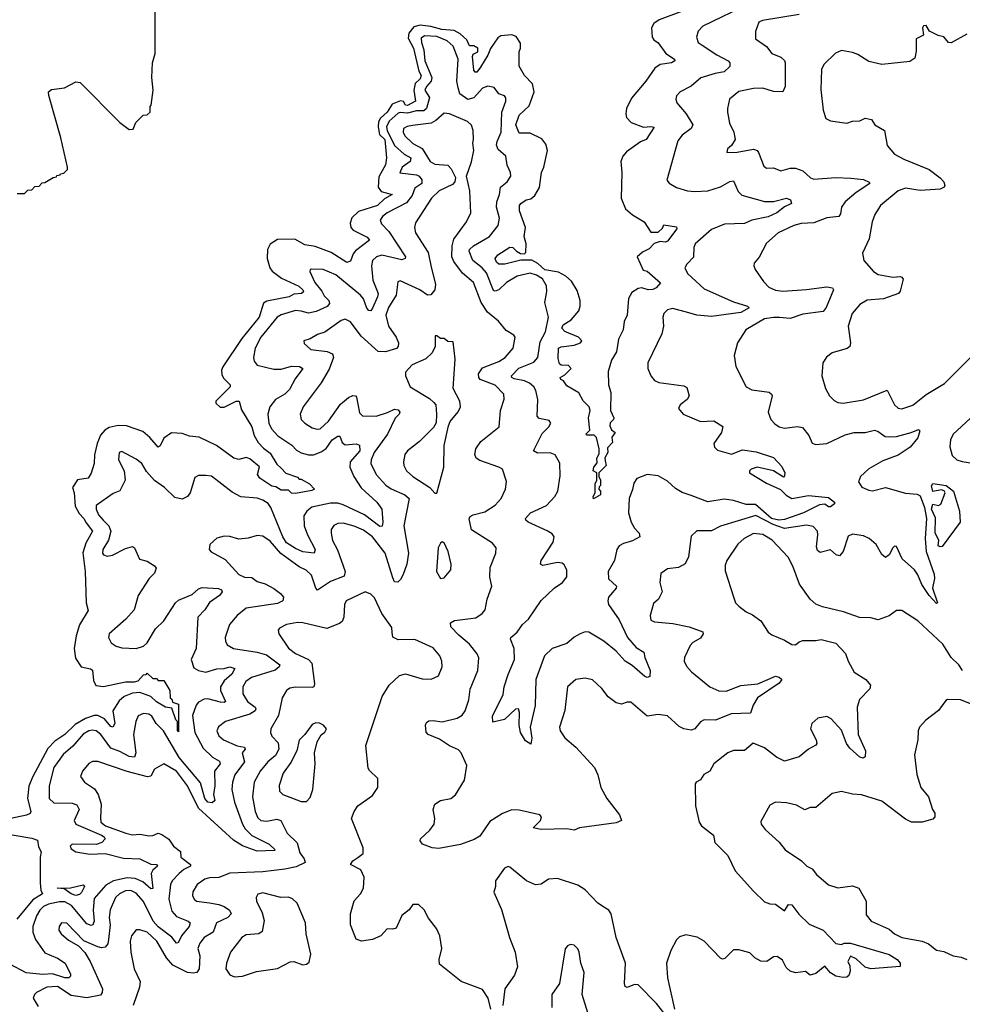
# Model space of a CAD drawing. Extents: x 2143765 to 2212931, y 878955 to 1017455.
# Tile 198 of 256: x 2179268 to 2184415, y 967191 to 972570. Entities that reach past the tile are written whole.
import ezdxf

# ---------------------------------------------------------------- set-up
doc = ezdxf.new("R2010")
doc.units = 0

msp = doc.modelspace()

# ---------------------------------------------------------------- linework, layer by layer
at = {"layer": '0CON20XD'}
for points in [[(2179255, 971620), (2179295, 971620), (2179311.7, 971638.3), (2179335, 971640), (2179351.7, 971658.3), (2179375, 971660), (2179391.7, 971678.3), (2179405, 971680), (2179451.7, 971708.3), (2179468.3, 971711.7), (2179471.7, 971718.3), (2179488.3, 971721.7), (2179491.7, 971728.3), (2179508.3, 971731.7), (2179528.3, 971751.7), (2179530, 971765), (2179493.3, 971925), (2179426.7, 972155), (2179426.2, 972175), (2179442.1, 972187.9), (2179512.2, 972197.8), (2179575, 972230), (2179597.5, 972227.5), (2179815, 972007.5), (2179865, 971970), (2179888.3, 971971.7), (2179901.7, 972008.3), (2179941.7, 972048.3), (2179965, 972050), (2179980, 972065), (2179980, 972095), (2179986.4, 972103.6), (2179996.2, 972185), (2179990, 972255), (2179993.3, 972335), (2180008, 972385), (2180007.5, 972915)], [(2183255, 972657.6), (2182998, 972535), (2182972.2, 972507.8), (2182962.9, 972475), (2182972.9, 972445), (2182995, 972430.4), (2183075, 972377.3), (2183137.1, 972345), (2183146.4, 972335), (2183146.1, 972315), (2183115, 972284.7), (2183065, 972276.1), (2182988.2, 972251.8), (2182935, 972206.5), (2182873.7, 972176.3), (2182855, 972153.3), (2182850, 972135), (2182855.8, 972115), (2182906.4, 972055), (2182944.4, 971995), (2182935, 971975.7), (2182885, 971938.6), (2182861.8, 971908.2), (2182802.5, 971692.5), (2182815, 971676.7), (2182855, 971654), (2182914.5, 971634.5), (2182955, 971630.8), (2183025, 971634.6), (2183095, 971656.1), (2183145, 971685.4), (2183165, 971689.4), (2183191.2, 971631.2), (2183210.5, 971610.5), (2183335, 971577.3), (2183385, 971577.3), (2183455, 971595.5), (2183476.7, 971585), (2183482.5, 971565), (2183445, 971547.8), (2183402.2, 971515), (2183355, 971493), (2183265, 971475.3), (2183225, 971457.3), (2183117.4, 971452.6), (2183045, 971423.4), (2182955.6, 971345), (2182948.9, 971325), (2182947.9, 971272.1), (2182910.8, 971235), (2182900.6, 971215), (2182915, 971183.1), (2183005, 971099.1), (2183165, 971027.9), (2183242.5, 971005), (2183251.2, 970995), (2183205, 970970.4), (2183045, 970949.2), (2182965, 970955.2), (2182921.1, 970968.9), (2182835, 970991.5), (2182804.6, 970985.4), (2182784.5, 970965.5), (2182780, 970945), (2182784.4, 970895), (2182775, 970853.3), (2182697.5, 970695), (2182697.8, 970665), (2182713.5, 970625), (2182735, 970599.4), (2182757.6, 970587.6), (2182895, 970569.4), (2182910.6, 970560.6), (2182924.3, 970515), (2182912.9, 970495), (2182874.2, 970465), (2182865.8, 970445.8), (2182890, 970415), (2182985, 970374.6), (2183058, 970378), (2183108.1, 970348.1), (2183099.4, 970315), (2183058, 970255), (2183062, 970235), (2183077.8, 970217.8), (2183155, 970196.2), (2183215, 970220.6), (2183289.8, 970209.8), (2183385, 970178.8), (2183429.8, 970129.8), (2183446.7, 970095), (2183445, 970077.5), (2183438.6, 970071.4), (2183384.2, 970105), (2183295, 970125.3), (2183262.5, 970115), (2183253.1, 970105), (2183253.8, 970093.8), (2183345, 970037.7), (2183422.4, 970002.4), (2183453.2, 969973.2), (2183485, 969954.3), (2183575, 969970.2), (2183685, 969960), (2183716.4, 969933.6), (2183717.5, 969925), (2183695, 969908.9), (2183685, 969908.9), (2183665, 969922.5), (2183635, 969920), (2183547.8, 969875), (2183445, 969839.7), (2183413.4, 969836.6), (2183373.4, 969845), (2183285, 969921.3), (2183235, 969921.9), (2183165, 969944), (2183115, 969950.2), (2183025, 969936.3), (2182935, 969971), (2182885, 969987.8), (2182848.3, 970008.3), (2182805, 970048.1), (2182755, 970078), (2182695, 970084.4), (2182637.4, 970062.6), (2182621.2, 970038.8), (2182615, 970003.3), (2182596.5, 969955), (2182592.7, 969875), (2182606.9, 969825), (2182625, 969792.9), (2182650.8, 969765), (2182654, 969745), (2182615, 969722.7), (2182565, 969708.5), (2182541.9, 969695), (2182529.1, 969675), (2182516.5, 969615), (2182480.8, 969555), (2182482.9, 969515), (2182526.9, 969475), (2182525.6, 969465), (2182483.6, 969415), (2182479.1, 969395), (2182483.6, 969375), (2182541.7, 969291.7), (2182587.7, 969195), (2182635, 969140.6), (2182676.2, 969115), (2182681.9, 969085), (2182710.6, 969015), (2182708.3, 968981.7), (2182695, 968976.7), (2182682.1, 968982.1), (2182611.9, 969041.9), (2182575, 969065.5), (2182525, 969120.4), (2182457.5, 969175), (2182375, 969223.8), (2182355, 969225.3), (2182328.1, 969215), (2182295, 969196.7), (2182255, 969162.5), (2182175.8, 969134.2), (2182134.6, 969095), (2182085.5, 968965), (2182082.4, 968822.4), (2182055.5, 968705), (2182064.5, 968645), (2182058.3, 968611.7), (2182029.8, 968629.8), (2182001.9, 968675), (2181994.5, 968715), (2181998.1, 968785), (2181992.5, 968805), (2181975, 968804), (2181915, 968746.2), (2181851.7, 968731.7), (2181850, 968765), (2181907.3, 968882.7), (2181913.6, 968925), (2181935, 968993.3), (2181970.8, 969075), (2181967.5, 969135), (2181947.5, 969185), (2181950, 969195), (2181985, 969224.2), (2182014.5, 969265), (2182046.7, 969295), (2182115, 969396.7), (2182186.6, 969463.4), (2182232.5, 969495), (2182255.8, 969525.8), (2182255.7, 969565), (2182241.7, 969591.7), (2182230, 969600), (2182205, 969603.6), (2182125, 969588.9), (2182112, 969595), (2182116.4, 969615), (2182181.2, 969715), (2182186.7, 969745), (2182175, 969760.6), (2182148, 969778), (2182043.8, 969825), (2182032, 969835), (2182030.8, 969845), (2182058, 969875), (2182145, 969915.6), (2182189.4, 969965), (2182206.5, 969995), (2182218.7, 970078.7)], [(2182882.5, 972615), (2182760.5, 972569.5), (2182731.1, 972548.9), (2182717.1, 972525), (2182722, 972475), (2182730.3, 972460.3), (2182755, 972444), (2182795.5, 972385.5), (2182843.8, 972355), (2182845.8, 972345), (2182827.5, 972335), (2182765.5, 972324.5), (2182735.4, 972304.6), (2182687.1, 972235), (2182608.1, 972141.9), (2182582, 972085), (2182577.5, 972055), (2182582, 972035), (2182607.8, 972007.8), (2182675, 971982.5), (2182715, 971987.1), (2182733, 971983), (2182688, 971915), (2182657.9, 971902.1), (2182581.9, 971848.1), (2182561.2, 971825), (2182550, 971795), (2182555.6, 971735), (2182552, 971595), (2182576.5, 971536.5), (2182614.2, 971504.2), (2182677.5, 971465), (2182715, 971410), (2182755, 971410), (2182778.3, 971431.7), (2182785, 971450), (2182855, 971437.5), (2182857, 971427), (2182805, 971360), (2182795, 971354.5), (2182765, 971358.8), (2182732.5, 971347.5), (2182705, 971318.8), (2182669.2, 971300.8), (2182640, 971275), (2182671.7, 971201.7), (2182695, 971196.2), (2182767.5, 971132.5), (2182743.3, 971105), (2182725, 971096.2), (2182700, 971095), (2182665, 971104.2), (2182645, 971101.2), (2182610.9, 971079.1), (2182592.5, 971047.5), (2182585.5, 970955), (2182569.5, 970920.5), (2182563.8, 970875), (2182538, 970825), (2182526.9, 970755), (2182500, 970710), (2182481.7, 970648.3), (2182483.3, 970575), (2182496.1, 970533.9), (2182493.3, 970435), (2182512.5, 970395), (2182510, 970385), (2182492, 970368), (2182490.5, 970350.5), (2182500, 970330), (2182520, 970315), (2182500.7, 970289.3), (2182505, 970260), (2182478.3, 970231.7), (2182480, 970205), (2182463, 970177), (2182465, 970160), (2182470, 970135), (2182430, 970095), (2182430, 970075), (2182440, 970055), (2182440, 970025), (2182431.7, 970018.3), (2182430, 970005), (2182440, 969995), (2182440, 969975), (2182401.7, 969951.7), (2182400, 969965), (2182410, 969985), (2182410, 970035), (2182420, 970055), (2182420, 970095), (2182400, 970105), (2182403.3, 970125), (2182421.7, 970148.3), (2182420, 970175), (2182431.7, 970198.3), (2182432.5, 970225), (2182418.3, 970288.3), (2182405, 970300), (2182365, 970300), (2182360, 970305), (2182381.7, 970328.3), (2182374, 970395), (2182383.3, 970435), (2182377.5, 970455), (2182345, 970487.5), (2182322, 970532), (2182255, 970570), (2182236.7, 970596.7), (2182222.5, 970605), (2182220, 970615), (2182245, 970630), (2182280, 970665), (2182265, 970680), (2182225, 970682.5), (2182215, 970690), (2182208.3, 970718.3), (2182210, 970775), (2182225, 970783.3), (2182295, 970792.5), (2182330, 970805), (2182337.5, 970815), (2182320, 970835), (2182245, 970866.7), (2182228.8, 970885), (2182235, 970903.3), (2182279.7, 970930.3), (2182320.8, 970979.2), (2182328.8, 971005), (2182328, 971035), (2182311.2, 971091.2), (2182281.7, 971141.7), (2182249.3, 971169.3), (2182210.6, 971190.6), (2182135, 971204.2), (2182098, 971238), (2182065, 971256), (2182005, 971256.2), (2181917.5, 971235), (2181885, 971233.8), (2181872.2, 971245), (2181864.4, 971265), (2181878.8, 971285), (2181945, 971326.7), (2181960, 971325), (2181980, 971305), (2182003, 971293), (2182025, 971290), (2182031.7, 971298.3), (2182033.3, 971345), (2182022, 971385), (2182029.2, 971435), (2181997.1, 971525), (2181997.5, 971555), (2182005, 971566.7), (2182034, 971585), (2182058.5, 971591.5), (2182080.5, 971609.5), (2182107.1, 971652.9), (2182117.5, 971735), (2182130.6, 971765), (2182150, 971855), (2182140.6, 971890.6), (2182119.8, 971919.8), (2182055, 971950.6), (2181995, 971950), (2181977.1, 971995), (2181995, 972047.5), (2182050, 972100), (2182077.5, 972175), (2182068.8, 972218.8), (2182024.5, 972265), (2181995, 972316.7), (2181995.6, 972394.4), (2182003.3, 972415), (2182002.2, 972442.2), (2181978.5, 972478.5), (2181955, 972487.1), (2181895, 972482.5), (2181878.6, 972471.4), (2181838.1, 972411.9), (2181825, 972376.7), (2181785, 972310), (2181765, 972283.3), (2181755, 972284.2), (2181747.5, 972295), (2181740.5, 972369.5), (2181745, 972382.5), (2181770, 972395), (2181770, 972415), (2181747, 972427), (2181725, 972427.5), (2181710, 972460), (2181672.9, 972492.9), (2181640.9, 972510.9), (2181573, 972517), (2181513.6, 972533.6), (2181455, 972539.6), (2181419.4, 972530.6), (2181392.7, 972497.3), (2181388.8, 972468.8), (2181418.7, 972415), (2181448.2, 972288.2), (2181460.4, 972265), (2181455, 972247.1), (2181428.3, 972221.7), (2181419.5, 972185), (2181428.8, 972125), (2181385, 972100.4), (2181375, 972103.8), (2181363.1, 972123.1), (2181346.8, 972126.8), (2181301.7, 972108.3), (2181275, 972065.7), (2181237.9, 972032.1), (2181227.9, 972012.1), (2181225.6, 971985), (2181231.9, 971941.9), (2181262.1, 971915), (2181271.4, 971815), (2181265, 971776.7), (2181228.5, 971711.5), (2181225.4, 971655.4), (2181242.1, 971632.1), (2181301.2, 971615), (2181259.3, 971590.7), (2181221.2, 971555), (2181118.5, 971521.5), (2181081.7, 971488.3), (2181072.4, 971457.6), (2181076.5, 971435), (2181089.6, 971419.6), (2181165, 971382.5), (2181178, 971365), (2181102.2, 971307.8), (2181089.4, 971290.6), (2181075, 971250), (2181055, 971243.3), (2180968.7, 971298.7), (2180880.9, 971330.9), (2180825, 971339.5), (2180770.4, 971370.4), (2180675, 971369.5), (2180636.6, 971343.4), (2180621.4, 971315), (2180618.6, 971265), (2180634.2, 971214.2), (2180646.4, 971196.4), (2180698, 971158), (2180792, 971115), (2180814, 971095), (2180817.1, 971082.9), (2180807.5, 971075), (2180765, 971070), (2180740, 971055), (2180617.5, 971032.5), (2180599.4, 971020.6), (2180575.4, 970945), (2180480.9, 970829.1), (2180376.6, 970673.4), (2180370, 970655), (2180371.2, 970631.2), (2180381.7, 970611.7), (2180416.7, 970575), (2180417.5, 970565), (2180340, 970485), (2180340, 970475), (2180363, 970453), (2180385, 970452.5), (2180450, 970485), (2180466.1, 970486.1), (2180478.6, 970438.6), (2180536.5, 970345), (2180548.8, 970298.8), (2180570.3, 970260.3), (2180598.8, 970228.8), (2180635, 970201.2), (2180671.7, 970141.7), (2180695, 970120), (2180721.7, 970091.7), (2180785, 970070), (2180795, 970060), (2180805, 970060), (2180850, 970035), (2180877.5, 970005), (2180863, 969997), (2180775, 969981.2), (2180753, 969983), (2180735, 970000), (2180695, 970000), (2180667, 970017), (2180645, 970021.2), (2180580, 970065), (2180567.5, 970085), (2180577, 970127), (2180525, 970170), (2180505, 970177.5), (2180465, 970166.7), (2180437.5, 970175), (2180343, 970243), (2180248.8, 970288.8), (2180195, 970294.5), (2180155, 970310), (2180097.1, 970312.9), (2180055.6, 970284.4), (2180035, 970242.5), (2180025, 970234.2), (2179978.1, 970288.1), (2179940.3, 970320.3), (2179851.1, 970351.1), (2179806.4, 970353.6), (2179757.1, 970342.9), (2179732.2, 970327.8), (2179709.4, 970300.6), (2179690.6, 970255), (2179677.2, 970192.8), (2179674.3, 970145), (2179658.2, 970091.8), (2179641.2, 970065), (2179583.4, 970056.6), (2179556.5, 970015), (2179565.3, 969985), (2179571.7, 969911.7), (2179593, 969873), (2179619.1, 969845), (2179630.4, 969820.4), (2179666.1, 969775), (2179629.6, 969710.4), (2179613.3, 969656.7), (2179625.4, 969555), (2179632, 969385), (2179642.5, 969342.5), (2179595.5, 969264.5), (2179575.6, 969204.4), (2179565.6, 969135), (2179572.5, 969082.5), (2179604.1, 969034.1), (2179655, 969023.8), (2179665, 969016.2), (2179670.7, 968960.7), (2179683, 968933), (2179725, 968927.5), (2179845, 968952.5), (2179895, 968952.5), (2179915, 968957.5), (2179945, 968990), (2179958.3, 968991.7), (2179965, 969000), (2179995, 968970), (2180015, 968970), (2180025, 968960), (2180055, 968960), (2180087.5, 968905), (2180090, 968865), (2180098.3, 968858.3), (2180101.7, 968841.7), (2180135, 968830), (2180135.5, 968775), (2180135, 968680), (2180130, 968685), (2180130, 968735), (2180120, 968745), (2180098.3, 968808.3), (2180065, 968813.8), (2180015, 968843.8), (2179983.3, 968873.3), (2179925, 968893.8), (2179885, 968890), (2179837.7, 968872.3), (2179810.8, 968849.2), (2179776, 968795), (2179787.5, 968725), (2179777.5, 968705), (2179765, 968708.8), (2179730.8, 968750.8), (2179695, 968768.8), (2179675, 968768.8), (2179627.6, 968752.4), (2179571.1, 968718.9), (2179515, 968664.5), (2179460.9, 968629.1), (2179420.9, 968589.1), (2179337.5, 968432.5), (2179317.9, 968382.1), (2179311.1, 968315), (2179328.6, 968245), (2179325, 968233.3), (2179305, 968223.3), (2179123.9, 968186.1)], [(2183525, 972598.6), (2183324, 972566), (2183304, 972556), (2183285.7, 972505), (2183286, 972465), (2183345, 972422.9), (2183375, 972384.5), (2183425, 972365.6), (2183445, 972346.2), (2183447.8, 972335), (2183447.5, 972205), (2183435, 972176), (2183385, 972178.5), (2183325, 972196.7), (2183275, 972194.1), (2183195, 972177.9), (2183144.7, 972135.3), (2183132.2, 972085), (2183133.1, 972065), (2183143.8, 972005), (2183167.8, 971955), (2183174.3, 971915.7), (2183155, 971882.5), (2183132.5, 971865), (2183130, 971845), (2183185, 971846.2), (2183275, 971863.3), (2183295, 971855.6), (2183303.1, 971845), (2183330.6, 971770.6), (2183345, 971759.4), (2183385, 971760.8), (2183425, 971744.4), (2183475, 971758.8), (2183505, 971758.5), (2183543.9, 971743.9), (2183586.2, 971706.2), (2183605, 971698.5), (2183725, 971708.5), (2183805.5, 971704.5), (2183875, 971697.7), (2183907, 971683), (2183910, 971675), (2183835, 971626.2), (2183775, 971575.4), (2183755.4, 971545), (2183750, 971510), (2183740.8, 971495), (2183675, 971488), (2183605, 971460.7), (2183535, 971456.6), (2183495.5, 971445.5), (2183409.4, 971405), (2183345, 971350), (2183305, 971273.3), (2183279.3, 971240.7), (2183276.7, 971225), (2183283.3, 971205), (2183329.4, 971139.4), (2183359.1, 971109.1), (2183395, 971092.3), (2183435, 971087.1), (2183565, 971095.3), (2183675, 971110), (2183705.8, 971105.8), (2183711.2, 971095), (2183672.3, 970997.7), (2183654.6, 970975.4), (2183545, 970961.3), (2183475, 970937.3), (2183417.6, 970942.4), (2183385, 970943.8), (2183335, 970935.2), (2183232.5, 970875), (2183188.2, 970805), (2183169.5, 970735), (2183178.5, 970675), (2183235, 970564.2), (2183265, 970548.6), (2183360, 970535), (2183373.3, 970525), (2183376, 970515), (2183354.3, 970425), (2183369.4, 970385), (2183391.2, 970361.2), (2183415, 970346.5), (2183445, 970338.5), (2183515, 970346.7), (2183541.7, 970341.7), (2183577.8, 970297.8), (2183595, 970256.7), (2183615, 970250), (2183675, 970255.5), (2183775, 970302.7), (2183825, 970314.5), (2183885, 970314.5), (2183935, 970326.9), (2183955, 970320.6), (2183993.5, 970293.5), (2184015, 970290.7), (2184055, 970293.2), (2184136, 970315), (2184175, 970330.8), (2184183.8, 970323.8), (2184172.9, 970285), (2184130.6, 970235), (2184065, 970190.3), (2183980.4, 970159.6), (2183905, 970115.5), (2183859.4, 970075), (2183848.6, 970045), (2183866.3, 970016.3), (2183905, 969998.8), (2183925, 969996.9), (2183995, 970013.6), (2184105, 969983.8), (2184168.2, 969978.2), (2184185, 969968.9), (2184209, 969905), (2184219, 969845), (2184212.8, 969735), (2184218.5, 969665), (2184260.9, 969540.9), (2184262.6, 969517.4), (2184252.5, 969465), (2184278.8, 969385), (2184275, 969381.2), (2184233.6, 969423.6), (2184194.5, 969485), (2184172.9, 969537.1), (2184153.6, 969565), (2184086.2, 969625), (2184055, 969691.2), (2184045, 969693.8), (2184035, 969684), (2184015, 969646), (2183995, 969632.5), (2183975, 969648), (2183945, 969702.9), (2183906.1, 969736.1), (2183875, 969750.6), (2183815, 969759.2), (2183792.4, 969747.6), (2183764.7, 969665.3), (2183745, 969640.6), (2183726.9, 969646.9), (2183695, 969674.4), (2183638.3, 969658.3), (2183625, 969670.8), (2183619.3, 969689.3), (2183626.9, 969755), (2183623.5, 969775), (2183601.3, 969801.3), (2183565, 969809.2), (2183445, 969789.7), (2183382.4, 969812.4), (2183288.1, 969861.9), (2183095, 969803.3), (2183045, 969778.1), (2182965, 969777.5), (2182935, 969747.5), (2182932, 969735), (2182920.4, 969635), (2182902.1, 969597.9), (2182865, 969576.5), (2182805, 969570), (2182768.6, 969545), (2182764, 969495), (2182776.2, 969443.8), (2182756.2, 969405), (2182728.9, 969381.1), (2182711.2, 969315), (2182715, 969290), (2182735, 969281.2), (2182835, 969271.1), (2182923.7, 969253.7), (2182998.8, 969225), (2183000.8, 969215), (2182985, 969191.9), (2182943.2, 969166.8), (2182928.8, 969151.2), (2182898.2, 969085), (2182896.2, 969065), (2182908.4, 969038.4), (2182936.5, 969006.5), (2183036.7, 968925), (2183085, 968902.7), (2183125, 968901.8), (2183205, 968933.2), (2183298.7, 968941.3), (2183395, 968983.3), (2183415, 968978.1), (2183428.8, 968965), (2183415.8, 968945), (2183296, 968865), (2183272.5, 968825), (2183259.2, 968780.8), (2183152.4, 968777.6), (2183066.6, 968743.4), (2183005, 968744.3), (2182985.5, 968734.5), (2182955, 968696), (2182935, 968689.2), (2182895, 968695.8), (2182868.9, 968708.9), (2182805.9, 968765.9), (2182755, 968774.1), (2182695, 968765.4), (2182605, 968840.6), (2182585, 968841.9), (2182555, 968831.4), (2182525, 968837.5), (2182481.1, 968871.1), (2182446.7, 968916.7), (2182395, 968964.2), (2182355, 968972), (2182305, 968965.7), (2182260, 968925), (2182244.2, 968795.8), (2182215.8, 968705), (2182219.2, 968685), (2182245, 968646), (2182305, 968596), (2182407.1, 968485), (2182425.7, 968445), (2182440.8, 968375), (2182473.5, 968315), (2182543.8, 968225), (2182553.8, 968195), (2182525, 968182.9), (2182325, 968155.6), (2182295, 968142.1), (2182255, 968149.3), (2182115.4, 968145.4), (2182072.5, 968155), (2182111.4, 968195), (2182117.5, 968215), (2182108.8, 968225), (2181995, 968250.5), (2181955, 968252.7), (2181905, 968233.5), (2181835, 968189.1), (2181780.3, 968109.7), (2181749.7, 968090.3), (2181674.3, 968064.3), (2181557.5, 968042.5), (2181520, 968045), (2181467.5, 968065), (2181454.2, 968084.2), (2181456.2, 968095), (2181507.2, 968142.8), (2181531.4, 968175), (2181534.4, 968205), (2181525.7, 968255), (2181535.6, 968284.4), (2181566.6, 968303.4), (2181622, 968315), (2181647.5, 968335), (2181696.2, 968415), (2181710, 968495), (2181678.5, 968565), (2181665, 968581.8), (2181615, 968602.7), (2181559.5, 968639.5), (2181498.8, 968665), (2181487.7, 968677.7), (2181484.2, 968715.8), (2181489.5, 968730.5), (2181501.4, 968738.6), (2181525, 968741.9), (2181575, 968733.1), (2181656.5, 968753.5), (2181685, 968771.1), (2181700, 968795), (2181720.5, 968855), (2181728.3, 968911.7), (2181770, 969015), (2181774.4, 969084.4), (2181765.6, 969105), (2181725, 969158.5), (2181666.7, 969206.7)], [(2184438.9, 972491.1), (2184355, 972443.1), (2184340, 972445), (2184315, 972476), (2184283, 972483), (2184236.7, 972506.7), (2184218.3, 972538.3), (2184203.6, 972536.4), (2184197.5, 972525), (2184202.5, 972485), (2184164, 972465), (2184162.3, 972397.7), (2184155, 972360), (2184128.8, 972341.2), (2183975, 972325.6), (2183905, 972341.9), (2183845, 972380), (2183815, 972391.1), (2183755, 972400.9), (2183722.7, 972387.3), (2183658.6, 972325), (2183647, 972297), (2183641.7, 972188.3), (2183655.6, 972075), (2183670.5, 972030.5), (2183695, 972016.9), (2183785, 972005.6), (2183815, 972015.5), (2183855, 972017.1), (2183885, 972031.4), (2183920, 972025), (2183937.5, 971995), (2183990, 971965), (2184005, 971882.5), (2184044, 971835), (2184095, 971807.5), (2184235, 971751.5), (2184295, 971706.9), (2184314.3, 971685), (2184320, 971665), (2184315.8, 971655), (2184295, 971644.5), (2184185, 971637.3), (2184105, 971649.1), (2184065, 971635.4), (2183967.8, 971555), (2183936.9, 971505), (2183923.3, 971465), (2183906.6, 971373.4), (2183870.8, 971295), (2183877.1, 971255), (2183929.5, 971195), (2183955, 971177.8), (2184035, 971163.1), (2184075, 971166.5), (2184085, 971164), (2184092.5, 971152.5), (2184075, 971086.7), (2184066.2, 971073.8), (2183985.3, 971044.7), (2183895, 971038.2), (2183855, 971014.5), (2183812.9, 970965), (2183792.5, 970895), (2183804.5, 970805), (2183800.8, 970785), (2183786.4, 970773.6), (2183705, 970749.2), (2183673.7, 970726.3), (2183653.3, 970695), (2183647.8, 970625), (2183668.1, 970555), (2183690, 970515), (2183715, 970489.2), (2183735, 970479.4), (2183765, 970475.5), (2183876, 970494), (2184005.3, 970545.3), (2184044.4, 970465), (2184065, 970448.1), (2184085, 970443.6), (2184145, 970464.6), (2184217.9, 970522.1), (2184317.3, 970582.7), (2184480, 970745)], [(2182218.7, 970078.7), (2182217.4, 970147.4), (2182192.2, 970192.2), (2182165, 970203.5), (2182095, 970201.5), (2182072.9, 970215), (2182120.1, 970309.9), (2182157.5, 970345), (2182168.8, 970365), (2182159.7, 970379.7), (2182105, 970391.4), (2182093.9, 970403.9), (2182097.2, 970495), (2182086.7, 970545), (2182075.4, 970565), (2182052.3, 970585), (2182025, 970597.5), (2181968.5, 970608.5), (2181955.6, 970615), (2181953.5, 970625), (2181994.3, 970665.7), (2182075, 970699.1), (2182097.8, 970725), (2182110.3, 970809.7), (2182138.9, 970865), (2182155.9, 970945), (2182135.6, 971025), (2182146.4, 971085), (2182145, 971116.7), (2182122.5, 971155), (2182089.4, 971175), (2182055, 971184.7), (2181985, 971168.1), (2181927.1, 971135), (2181885, 971094.5), (2181865, 971087.3), (2181855, 971091.1), (2181816.2, 971186.2), (2181793.9, 971213.9), (2181741.6, 971255), (2181722.7, 971305), (2181724.8, 971315.2), (2181746.2, 971335), (2181834.3, 971385.7), (2181880.4, 971445), (2181887.3, 971485), (2181871.3, 971545), (2181872.9, 971575), (2181888.7, 971615), (2181894.1, 971655.9), (2181929.2, 971685), (2181950, 971715), (2181948, 971735), (2181930.6, 971775), (2181922.9, 971825), (2181881, 971861), (2181872.4, 971885), (2181874.8, 971905), (2181896.3, 971955), (2181901.6, 972065), (2181922.7, 972125), (2181922.2, 972142.2), (2181914.4, 972154.4), (2181885, 972164.4), (2181858.9, 972198.9), (2181825, 972206.7), (2181795, 972195.5), (2181747, 972143), (2181715, 972134.2), (2181670.6, 972165), (2181661.6, 972198.4), (2181655.6, 972235), (2181662.5, 972355), (2181635, 972424.6), (2181602.2, 972455), (2181545, 972478.9), (2181478.9, 972481.1), (2181460.9, 972469.1), (2181461.9, 972445), (2181475.5, 972405.5), (2181479.9, 972345), (2181518, 972255), (2181514.4, 972235), (2181488.9, 972205), (2181480, 972185), (2181506.5, 972145), (2181490, 972085), (2181475, 972072.6), (2181435, 972072.3), (2181385, 972059.1), (2181345, 972063.2), (2181335, 972059.1), (2181285.4, 972015), (2181271.5, 971985), (2181273.8, 971965), (2181315, 971881.9), (2181367.7, 971835), (2181403.9, 971815), (2181400, 971795), (2181356.7, 971765), (2181343.3, 971733.3), (2181435, 971722.1), (2181448.8, 971715), (2181464.6, 971695), (2181463.5, 971675), (2181425, 971650.4), (2181411.4, 971608.7), (2181380.2, 971569.8), (2181275, 971515.7), (2181248.5, 971495), (2181236.4, 971475), (2181243.8, 971455), (2181283.3, 971413.3), (2181375.3, 971274.7), (2181373.3, 971265), (2181355, 971258.9), (2181245, 971283), (2181216, 971274), (2181194.8, 971255.2), (2181188.6, 971225), (2181196.9, 971146.9), (2181224.8, 971075), (2181221.9, 971055), (2181195, 970993.3), (2181185, 970980), (2181175, 970980.6), (2181164.3, 970994.3), (2181145.7, 971045), (2181128.2, 971065), (2180995, 971176.6), (2180925, 971204.5), (2180862.5, 971207.5), (2180854.1, 971205.9), (2180852, 971195), (2180878.9, 971135), (2180917.5, 971087.5), (2180930.6, 971060.6), (2180956.5, 971035), (2180960.1, 971019.9), (2180947.8, 971002.2), (2180886.9, 970975), (2180845, 970966.1), (2180805, 970978.5), (2180775, 970980.4), (2180695, 970957.2), (2180674.3, 970945.7), (2180584.4, 970835), (2180554.5, 970775), (2180544.4, 970724.4), (2180548.6, 970705), (2180565, 970683.3), (2180655, 970661), (2180695, 970660.8), (2180752.3, 970677.7), (2180796.7, 970675), (2180814.3, 970665), (2180771.6, 970608.4), (2180740.9, 970549.1), (2180715.9, 970524.1), (2180665.4, 970495), (2180633.2, 970455), (2180622.7, 970415), (2180629.3, 970365), (2180643.8, 970335), (2180677.3, 970297.3), (2180755, 970246.2), (2180778.7, 970218.7), (2180805, 970202.8), (2180845, 970191.8), (2180872.7, 970192.7), (2180915, 970208.3), (2180942.4, 970227.6), (2180975, 970274.6), (2181005.4, 970295.4), (2181015.3, 970295.3), (2181029.4, 970259.4), (2181045, 970247.2), (2181105, 970253.1), (2181122.7, 970245), (2181125.7, 970215), (2181072.5, 970155), (2181070.9, 970125), (2181092.9, 970075), (2181133.2, 970013.2), (2181218.7, 969935), (2181246.4, 969896.4), (2181251.2, 969825), (2181247.5, 969802.5), (2181235, 969800.4), (2181150, 969865), (2181035, 969918.8), (2181005, 969928.5), (2180965, 969929.4), (2180864.1, 969905.9), (2180835.5, 969885), (2180819.9, 969860.1), (2180820.8, 969805), (2180839.5, 969755), (2180880.9, 969675), (2180876.7, 969655), (2180815, 969662.6), (2180775, 969680.4), (2180725, 969712.6), (2180704.3, 969744.3), (2180640.2, 969905), (2180625, 969926.6), (2180595, 969945.3), (2180565, 969955.4), (2180475, 969963.3), (2180428.8, 969988.8), (2180315.4, 970075.4), (2180285, 970080.6), (2180245, 970079.2), (2180225, 970068.8), (2180198.9, 969985), (2180185, 969965.8), (2180155, 969950), (2180115, 969958.9), (2180059.4, 970015), (2180005, 970051.8), (2179961.2, 970101.2), (2179935, 970145.8), (2179905, 970169.2), (2179825, 970211.2), (2179811.2, 970205), (2179807.5, 970165), (2179838.6, 970105), (2179844.3, 970055), (2179815, 969996), (2179779.1, 969980.9), (2179685.7, 969915), (2179685.5, 969895), (2179697.9, 969865), (2179723.6, 969835), (2179755.2, 969805.2), (2179765.3, 969775), (2179753.2, 969726.8), (2179721.9, 969675), (2179720, 969655), (2179725.6, 969645.6), (2179745, 969638.9), (2179775, 969643.8), (2179845, 969681.1), (2179885, 969692.5), (2179895.3, 969685.3), (2179923.2, 969623.2), (2179965, 969611.5), (2180005, 969585.8), (2180013, 969573), (2180003.9, 969546.1), (2179975, 969517.8), (2179915.6, 969425), (2179892.5, 969345), (2179848, 969295), (2179757.5, 969215), (2179752.9, 969195), (2179767.5, 969165), (2179795, 969147.5), (2179825, 969138.5), (2179905, 969135.3), (2179945, 969147.1), (2179965, 969166.2), (2180008.8, 969241.2), (2180054.5, 969285), (2180118, 969385), (2180135, 969398.4), (2180209.5, 969429.5), (2180245, 969460), (2180265, 969468.4), (2180352.9, 969462.9), (2180370, 969455), (2180373.3, 969445), (2180360, 969425), (2180305, 969385.4), (2180279.2, 969345), (2180240.5, 969305), (2180231.9, 969135), (2180204.4, 969075), (2180218.9, 969028.9), (2180244.3, 969015), (2180285, 969004.8), (2180345, 969024.1), (2180385, 969025.6), (2180415, 969034.8), (2180442.9, 969025), (2180426.8, 968995), (2180385, 968958.2), (2180363.8, 968925), (2180364.3, 968905), (2180391.1, 968845), (2180385, 968840), (2180365, 968841.1), (2180295, 968859.2), (2180275, 968858.4), (2180245, 968840.9), (2180231.1, 968825), (2180211.7, 968768.3), (2180225, 968675.8), (2180269.6, 968589.6), (2180321, 968541), (2180359, 968519), (2180363.5, 968505), (2180332.3, 968465), (2180333.7, 968385), (2180327.1, 968337.1), (2180333.2, 968305), (2180319, 968291), (2180295, 968294.8), (2180278.2, 968315), (2180255, 968400.3), (2180139.7, 968539.7), (2180053.8, 968685), (2180013.8, 968725), (2179989.1, 968765), (2179972.5, 968775), (2179945, 968780), (2179915, 968767.1), (2179902.1, 968735), (2179890.2, 968665), (2179902.3, 968565), (2179895, 968541.5), (2179865, 968544), (2179815, 968572.8), (2179765, 968589.8), (2179710.7, 968665), (2179685, 968684.1), (2179665, 968688.3), (2179645, 968684.2), (2179615, 968666.7), (2179558.9, 968601.1), (2179505.4, 968555), (2179455, 968484.3), (2179428.8, 968385), (2179429.5, 968315), (2179455, 968291.6), (2179555, 968290), (2179580.7, 968280.7), (2179593.1, 968255), (2179564.8, 968195.2), (2179575, 968175.3), (2179714.3, 968115), (2179730, 968105), (2179734.2, 968095), (2179716.2, 968075), (2179685.5, 968064.5), (2179555, 968065.9), (2179544.4, 968055), (2179549.3, 968039.3), (2179575, 968023.6), (2179650.3, 968010.3), (2179735, 968015.4), (2179835, 967988.3), (2179925, 967985.3), (2179985, 967955.9), (2180016, 967955), (2180020.8, 967945), (2179995, 967924), (2179986.7, 967905), (2179995, 967823.8), (2179985, 967822), (2179939.8, 967859.8), (2179898.1, 967878.1), (2179855, 967881.3), (2179781.2, 967865), (2179738.2, 967841.8), (2179675, 967768.1), (2179669, 967705), (2179675.2, 967645), (2179666.9, 967625), (2179658.6, 967621.4), (2179635, 967631.2), (2179551.1, 967731.1), (2179515, 967749.9), (2179485, 967751), (2179425, 967738), (2179398.8, 967725), (2179378.4, 967705), (2179359.5, 967675), (2179340.3, 967615), (2179340.5, 967585), (2179353.8, 967545), (2179405, 967471.6), (2179475, 967443.4), (2179516.8, 967415), (2179545.4, 967355), (2179545, 967343.8), (2179536.2, 967335), (2179515, 967335.3), (2179447.4, 967357.4), (2179395, 967354.5), (2179302.7, 967362.7), (2179215, 967409.3)], [(2181666.7, 969206.7), (2181622.3, 969252.3), (2181621.1, 969275), (2181641.9, 969288.1), (2181758.6, 969301.4), (2181794, 969325), (2181809.2, 969345), (2181821.4, 969405), (2181845.5, 969474.5), (2181835.4, 969525), (2181837, 969577), (2181868.5, 969655), (2181870.6, 969685), (2181849.2, 969709.2), (2181735, 969782.9), (2181723.2, 969843.2), (2181728, 969855), (2181743.8, 969865), (2181807.8, 969882.2), (2181865, 969916.9), (2181896.9, 969955), (2181920.5, 970005), (2181926.7, 970046.7), (2181903.9, 970113.9), (2181885, 970125.4), (2181780.9, 970160.9), (2181761.4, 970175), (2181753.1, 970195), (2181758.1, 970225), (2181785.6, 970265), (2181886.9, 970345), (2181893.1, 970435), (2181912.8, 970497.2), (2181912.5, 970525), (2181865, 970572.5), (2181783.1, 970605), (2181775.3, 970615.3), (2181774.2, 970635), (2181795, 970668.3), (2181885, 970702), (2181918.8, 970725), (2181963.3, 970775), (2181974, 970835), (2181966.8, 970846.8), (2181925, 970871.2), (2181882.6, 970922.6), (2181823, 970973), (2181788.4, 971025), (2181745.3, 971135), (2181685.4, 971185), (2181638.2, 971248.2), (2181628.5, 971275), (2181629.8, 971335), (2181639.1, 971370.9), (2181707.5, 971465), (2181732.1, 971515), (2181726.4, 971635), (2181707.1, 971715), (2181736, 971794), (2181748.2, 971855), (2181742.1, 971895), (2181746.7, 971915), (2181744, 971965), (2181735, 971992.9), (2181712.9, 972012.9), (2181615, 972055.5), (2181585, 972059.4), (2181540.4, 972019.6), (2181515, 972005.5), (2181412.6, 971992.6), (2181383.6, 971986.4), (2181364.5, 971975), (2181361.5, 971955), (2181370.4, 971935), (2181415, 971894), (2181465.4, 971865.4), (2181508.9, 971795), (2181535, 971781.1), (2181605, 971774.6), (2181624.5, 971755), (2181648.3, 971708.3), (2181643.8, 971685), (2181631.2, 971668.8), (2181557.8, 971635), (2181516.2, 971595), (2181429.2, 971460.8), (2181424.6, 971435), (2181428.7, 971405), (2181498.5, 971298.5), (2181515, 971217.5), (2181538.9, 971125), (2181534.3, 971095), (2181512.5, 971067.5), (2181495, 971065.6), (2181453.1, 971095), (2181345, 971144), (2181332.9, 971137.1), (2181324.3, 971065), (2181282, 970998), (2181267.6, 970955), (2181282.1, 970895), (2181323.4, 970835), (2181336.2, 970805), (2181335.6, 970785), (2181325.8, 970774.2), (2181265, 970755.3), (2181225, 970757.3), (2181131.9, 970841.9), (2181075, 970919.4), (2181045, 970934.4), (2181024, 970926), (2180935, 970862.5), (2180895, 970850.4), (2180855, 970825.6), (2180820, 970815), (2180820.7, 970800.7), (2180858.3, 970768.3), (2180946.9, 970756.9), (2180976.5, 970745), (2180981.1, 970725), (2180958.8, 970661.2), (2180914.6, 970585.4), (2180815.5, 970455), (2180798.9, 970415), (2180805.7, 970385), (2180825.8, 970365), (2180865, 970340.9), (2180892.4, 970332.4), (2180909.2, 970335), (2180955, 970377.3), (2181019.9, 970470.1), (2181064.1, 970505.9), (2181086.6, 970516.6), (2181102, 970515), (2181107.5, 970507.5), (2181122.7, 970422.7), (2181140, 970405), (2181215, 970404.2), (2181276.9, 970423.1), (2181315, 970441.9), (2181335, 970438.6), (2181344, 970425), (2181340, 970415), (2181317.8, 970392.2), (2181276.4, 970305), (2181203.3, 970205), (2181186.7, 970165), (2181186.1, 970145), (2181214.6, 970085), (2181266.9, 970026.9), (2181296.1, 970006.1), (2181371.9, 969975), (2181393.9, 969953.9), (2181366.5, 969805), (2181391.8, 969655), (2181381.3, 969595), (2181361.7, 969538.3), (2181348.3, 969511.7), (2181332.7, 969497.3), (2181315, 969498.8), (2181305, 969520), (2181264.3, 969655), (2181194.7, 969745), (2181145, 969780.8), (2181095, 969802.5), (2181035, 969818.9), (2181005, 969817.9), (2180982.8, 969807.2), (2180969.5, 969785), (2180968.2, 969765), (2180976.9, 969725), (2181003.5, 969673.5), (2181044.6, 969555.4), (2181039.5, 969530.5), (2180965, 969500), (2180895, 969453.1), (2180885, 969464.3), (2180862.3, 969535), (2180832.1, 969562.1), (2180795, 969581.3), (2180693.9, 969653.9), (2180635, 969720.8), (2180595, 969748.8), (2180565, 969751.8), (2180515, 969737.3), (2180465, 969731.5), (2180415, 969746.9), (2180385, 969749.2), (2180345, 969738), (2180306.4, 969703.6), (2180303.3, 969675), (2180313.6, 969663.6), (2180390.5, 969620.5), (2180465, 969538.6), (2180495, 969524), (2180535, 969522.5), (2180565, 969500.8), (2180608.3, 969488.3), (2180655, 969462.4), (2180691.5, 969435), (2180707.7, 969415), (2180704.4, 969395), (2180675, 969379.7), (2180505, 969355.9), (2180456.4, 969315), (2180414.4, 969265), (2180390, 969195), (2180391.1, 969175), (2180401.4, 969155), (2180435, 969134.4), (2180565, 969114.3), (2180615, 969100.3), (2180688, 969045), (2180685.8, 969035), (2180663, 969017), (2180533.5, 968976.5), (2180502.5, 968955), (2180486.7, 968925), (2180487.4, 968887.4), (2180512.5, 968845), (2180554.6, 968815), (2180558.2, 968805), (2180553.8, 968795), (2180524.5, 968775.5), (2180392, 968735), (2180353.4, 968706.6), (2180344.6, 968685), (2180355, 968657.1), (2180380.8, 968635), (2180455, 968602.7), (2180495.7, 968595), (2180500, 968585), (2180483.6, 968565), (2180496, 968515), (2180443.4, 968445), (2180429.5, 968405), (2180426.8, 968365), (2180440.6, 968295), (2180484.4, 968175), (2180499.6, 968149.6), (2180535, 968113.7), (2180630.6, 968065), (2180663.3, 968035), (2180658.8, 968031.2), (2180565, 968027.4), (2180485, 968056.3), (2180435, 968086.7), (2180245, 968262.6), (2180185.2, 968385), (2180125, 968464.6), (2180055, 968503.8), (2180003.5, 968475), (2179985, 968437.5), (2179965.7, 968434.3), (2179855, 968462.3), (2179695, 968517.9), (2179665, 968517.1), (2179645, 968506.9), (2179611.1, 968465), (2179600, 968435), (2179622.5, 968405), (2179677.2, 968367.2), (2179697.1, 968337.1), (2179713.5, 968285), (2179710.2, 968209.8), (2179711.2, 968185), (2179737.3, 968165), (2179848.1, 968125), (2179885, 968116.3), (2179925, 968120), (2179975, 968112), (2179995, 968113.1), (2180025, 968125.6), (2180045, 968118), (2180083.2, 968093.2), (2180108.6, 968055), (2180145.8, 968025), (2180148.6, 967995), (2180200.5, 967955), (2180200.5, 967945), (2180163.5, 967926.5), (2180138.1, 967905), (2180101.1, 967865), (2180091.9, 967845), (2180082.6, 967765), (2180099.5, 967699.5), (2180125, 967671.2), (2180188, 967645), (2180199.4, 967635), (2180193.5, 967615), (2180150.8, 967565), (2180134, 967526), (2180124.2, 967525), (2180098.3, 967558.3), (2180025, 967614.8), (2179996.1, 967645), (2179945, 967751.7), (2179905, 967798.8), (2179875, 967812.1), (2179845, 967810.2), (2179813.6, 967795), (2179791.2, 967775), (2179762.8, 967707.2), (2179756.9, 967665), (2179762.5, 967625), (2179753.9, 967545), (2179748.5, 967521.5), (2179735, 967503.6), (2179715, 967499.6), (2179693.9, 967503.9), (2179618.3, 967538.3), (2179525, 967634.5), (2179496.2, 967635), (2179483.9, 967616.1), (2179482.7, 967595), (2179495, 967575.6), (2179535, 967541.5), (2179589.5, 967509.5), (2179623.4, 967473.4), (2179653.5, 967425), (2179720.7, 967275), (2179719.1, 967255), (2179708.6, 967241.4), (2179635, 967226.6), (2179549.4, 967239.4), (2179475, 967287.9), (2179415.8, 967284.2), (2179360, 967255), (2179349.2, 967245), (2179342, 967225), (2179368.3, 967178.3)], [(2181545, 969982.5), (2181583.8, 970125), (2181586, 970244), (2181609.3, 970350.7), (2181618.6, 970375), (2181663, 970427), (2181675.8, 970455), (2181671.4, 970485), (2181634.6, 970555), (2181645.8, 970715), (2181635, 970810), (2181605, 970812), (2181585, 970828), (2181565, 970828.8), (2181545, 970843.3), (2181537.5, 970842.5), (2181536.7, 970785), (2181519.9, 970750.1), (2181485, 970717.1), (2181411.4, 970685), (2181374.3, 970645), (2181374.4, 970625), (2181400, 970565), (2181505, 970499.6), (2181528.8, 970478.8), (2181540, 970465), (2181544, 970415), (2181543, 970367), (2181528, 970342), (2181452, 970265), (2181385.8, 970215), (2181371.4, 970195), (2181363.1, 970155), (2181365.6, 970135), (2181380.5, 970105), (2181415.6, 970075), (2181508, 970015), (2181535, 969982.5), (2181545, 969982.5)], [(2184458.6, 970391.4), (2184366, 970305), (2184351.2, 970275), (2184346.4, 970236.4), (2184359.3, 970189.3), (2184385.8, 970165.8), (2184413.8, 970156.2), (2184502.4, 970142.4)], [(2184295, 969689.4), (2184283.3, 969695), (2184287, 969727), (2184267.4, 969765), (2184268, 969848), (2184246, 969895), (2184255, 969923.3), (2184285, 969916.2), (2184296.9, 969923.1), (2184320.6, 969985), (2184315.5, 969995.5), (2184301.8, 970001.8), (2184255, 969992.7), (2184246.9, 970023.1), (2184255, 970036.2), (2184327.1, 970025), (2184367.5, 969995), (2184400, 969885), (2184402.5, 969825), (2184305, 969692.5), (2184295, 969689.4)], [(2184415.6, 969015), (2184396.5, 969045), (2184354.8, 969084.8), (2184308.1, 969158.1), (2184172.7, 969285), (2184085, 969342.5), (2184055, 969342), (2184015, 969312.5), (2183955, 969290.5), (2183915, 969302.5), (2183854.3, 969304.3), (2183765.8, 969335.8), (2183652.1, 969362.1), (2183615, 969377.5), (2183585, 969404.2), (2183525.3, 969485.3), (2183490, 969585), (2183465, 969634), (2183377.2, 969727.2), (2183325, 969758.1), (2183275, 969762.3), (2183224.5, 969735), (2183188.8, 969705), (2183128.9, 969615), (2183120.2, 969589.8), (2183119.7, 969559.7), (2183165, 969417.5), (2183177.5, 969385), (2183195.5, 969365.5), (2183235, 969334.2), (2183269.3, 969319.3), (2183315, 969286.2), (2183355, 969223.8), (2183375, 969208.8), (2183445, 969180.8), (2183485, 969156), (2183505, 969154.2), (2183525, 969171.2), (2183545, 969178.8), (2183615, 969178), (2183645, 969184.2), (2183725, 969163.8), (2183776.5, 969106.5), (2183791.1, 969065), (2183824, 969005), (2183887.5, 968965), (2183914, 968935), (2183910, 968915), (2183854.6, 968855.4), (2183840.5, 968815), (2183846.2, 968665), (2183885.6, 968575), (2183885, 968542), (2183874.4, 968535.6), (2183855, 968540.4), (2183800.1, 968590.1), (2183782.5, 968615), (2183755, 968688.8), (2183699.5, 968749.5), (2183675, 968763.3), (2183626.1, 968753.9), (2183593.3, 968725), (2183586.7, 968695), (2183616.2, 968635), (2183621.2, 968615), (2183615, 968606.7), (2183575, 968584.2), (2183525, 968541.9), (2183445, 968520), (2183400.1, 968540.1), (2183335, 968592.7), (2183272.2, 968617.8), (2183225, 968578.1), (2183165, 968576.7), (2183135, 968564.4), (2183058, 968505), (2183036, 968465), (2183004.5, 968445.5), (2182985, 968418), (2182962.5, 968405), (2182956.7, 968395), (2182958.6, 968275), (2182977.5, 968185), (2182991.4, 968165), (2183056.2, 968115), (2183064, 968075), (2183135, 968002.9), (2183175, 967920), (2183275, 967808.1), (2183335, 967750.6), (2183365, 967738.9), (2183395, 967737.8), (2183445, 967701.2), (2183466.4, 967736.4), (2183485, 967734), (2183523.2, 967683.2), (2183579.5, 967629.5), (2183655, 967596), (2183725, 967523.3), (2183755, 967517.5), (2183770, 967525), (2183805, 967525.5), (2184015, 967463.5), (2184059.1, 967435), (2184075.6, 967415), (2184075, 967396.7), (2183915, 967384.3), (2183885, 967393.3), (2183835, 967439.4), (2183805, 967453.8), (2183790, 967425), (2183801.2, 967401.2), (2183802.5, 967372.5), (2183795, 967348), (2183785, 967339.4), (2183765, 967336.7), (2183724, 967345), (2183695, 967362.9), (2183665, 967398.8), (2183615, 967358.5), (2183585, 967350.5), (2183559.3, 967369.3), (2183505, 967363.3), (2183475, 967372.5), (2183452.4, 967392.4), (2183432.7, 967432.7), (2183405, 967451.2), (2183385, 967450), (2183347.5, 967425), (2183315, 967425.6), (2183282.5, 967445), (2183255, 967471.9)], [(2181565, 969517.5), (2181585, 969520), (2181622, 969565), (2181624, 969595), (2181607.1, 969665), (2181585, 969712.5), (2181575, 969716.7), (2181565, 969710), (2181553.5, 969685), (2181544.3, 969555), (2181565, 969517.5)], [(2181840.3, 967165), (2181826.7, 967225), (2181795, 967271.9), (2181678, 967315), (2181559.5, 967409.5), (2181558.1, 967435), (2181572.9, 967495), (2181562.5, 967565), (2181544.7, 967604.7), (2181501.1, 967661.1), (2181476.5, 967706.5), (2181445.5, 967735.5), (2181415, 967735.8), (2181395, 967707.5), (2181354.6, 967675.4), (2181323.6, 967606.4), (2181305, 967601.2), (2181275, 967603.8), (2181239.2, 967565), (2181195, 967545.4), (2181135, 967536.2), (2181106.1, 967546.1), (2181074, 967625), (2181074.5, 967684.5), (2181094.2, 967755.8), (2181128.6, 967795), (2181145.6, 967825), (2181149.4, 967885), (2181130, 967925), (2181074, 967955), (2181086.7, 967975), (2181115, 967993.2), (2181142.7, 968015), (2181144.5, 968045), (2181080, 968205), (2181094.3, 968245), (2181114, 968275), (2181195, 968332), (2181224.2, 968375), (2181223.8, 968425), (2181178, 968468), (2181171.7, 968481.7), (2181157.8, 968605), (2181247.4, 968872.6), (2181285.7, 968935), (2181342.5, 968987.5), (2181375, 968995.6), (2181465, 968969.4), (2181515, 968966.9), (2181554.4, 968985.6), (2181574.4, 969035), (2181573.1, 969065), (2181563.1, 969095), (2181525, 969137.8), (2181425, 969183.9), (2181335, 969181.2), (2181305, 969196.7), (2181301.9, 969221.9), (2181299.3, 969249.3), (2181245.6, 969325), (2181205, 969412), (2181185, 969430.8), (2181155, 969444), (2181051.2, 969395), (2181042.5, 969375), (2181037.5, 969305), (2181028.1, 969281.9), (2181015, 969272), (2180945, 969244.5), (2180815, 969275.4), (2180785, 969277.1), (2180725, 969266.4), (2180686, 969245), (2180679.2, 969235), (2180683.1, 969215), (2180735, 969136.5), (2180775, 969107.7), (2180845, 969073.8), (2180863.8, 969055), (2180877.9, 968942.1), (2180874, 968926), (2180865, 968920.7), (2180775, 968924.1), (2180742.8, 968917.2), (2180724.3, 968905), (2180701.1, 968865), (2180681.5, 968768.5), (2180640, 968695), (2180637.1, 968675), (2180645, 968655.8), (2180679, 968619), (2180683.2, 968585), (2180665, 968549.7), (2180623.1, 968515), (2180580.5, 968465), (2180548.2, 968405), (2180539.2, 968325), (2180554.2, 968245), (2180569.3, 968209.3), (2180585, 968194.7), (2180618.2, 968191.8), (2180672.5, 968202.5), (2180694.7, 968194.7), (2180728.2, 968125), (2180783.6, 968073.6), (2180797.7, 968017.7), (2180821.2, 967985), (2180826.7, 967965), (2180777.9, 967942.1), (2180715, 967929.2), (2180595, 967914.7), (2180415, 967907.7), (2180355, 967883.3), (2180305, 967882.5), (2180278.6, 967875), (2180237.3, 967845), (2180213.5, 967805), (2180211.8, 967785), (2180220.5, 967765), (2180232.9, 967755), (2180305, 967744.4), (2180355, 967736.2), (2180385, 967724.2), (2180414.5, 967705), (2180423.3, 967685), (2180404.1, 967665.9), (2180343.1, 967635), (2180324.7, 967585.3), (2180275.5, 967555), (2180251.5, 967525), (2180241.3, 967495), (2180251.6, 967455), (2180247.5, 967385), (2180235, 967364.6), (2180215, 967360), (2180185, 967364.3), (2180104.6, 967404.6), (2180069.8, 967445), (2180016.9, 967535), (2179965, 967584.5), (2179925, 967598.5), (2179905, 967596.9), (2179879.1, 967565), (2179871.8, 967535), (2179875.5, 967475), (2179893.3, 967385), (2179926.2, 967315), (2179922.7, 967285), (2179887.7, 967185)], [(2184465, 968830.9), (2184405.8, 968854.2), (2184335, 968856.2), (2184325, 968850), (2184285, 968796.7), (2184215, 968743.8), (2184182, 968705), (2184174, 968685), (2184172, 968635), (2184154.1, 968554.1), (2184167, 968447), (2184188, 968375), (2184230.6, 968325), (2184252.5, 968255), (2184264.4, 968235), (2184265.8, 968215), (2184255, 968202.9), (2184195, 968185.6), (2184137.5, 968185), (2184105, 968201.4), (2183975, 968300), (2183865, 968335.5), (2183815, 968339.4), (2183755, 968354.2), (2183705, 968342.5), (2183615, 968266.7), (2183585, 968266.2), (2183555, 968253.8), (2183508.8, 968278.8), (2183455, 968291.4), (2183395, 968295.8), (2183365, 968278.8), (2183315, 968190), (2183316.7, 968175), (2183338.8, 968145), (2183415, 968076.2), (2183447.5, 968035), (2183536.7, 967975), (2183566.7, 967945), (2183595, 967930), (2183619.1, 967899.1), (2183685, 967842.9), (2183735, 967827.8), (2183815, 967837.5), (2183850.8, 967825), (2183890, 967755), (2183890.2, 967680.2), (2183918, 967645), (2184015, 967601.5), (2184045.7, 967575), (2184085.3, 967555.3), (2184196, 967536), (2184230.4, 967520.4), (2184275, 967485.7), (2184315, 967479.4), (2184365, 967455.6), (2184408.3, 967448.3), (2184440, 967435)], [(2180805, 968298.6), (2180835, 968298.8), (2180855, 968320), (2180868.9, 968365), (2180882.2, 968505), (2180878.6, 968565), (2180892, 968625), (2180915, 968662.5), (2180935, 968677.5), (2180942.5, 968695), (2180927.5, 968715), (2180905, 968726.2), (2180885, 968728.8), (2180865, 968720), (2180825.6, 968664.4), (2180795, 968633.3), (2180780.5, 968575), (2180748.2, 968511.8), (2180707.3, 968452.7), (2180685.6, 968385.6), (2180686.9, 968355), (2180705, 968336.7), (2180805, 968298.6)], [(2179065, 968143.3), (2179335, 968098.8), (2179365, 968086.7), (2179370.4, 968050.4), (2179385.8, 968024.2), (2179380, 967995), (2179380, 967855), (2179384, 967815), (2179392.5, 967795), (2179339.1, 967760.9), (2179251.9, 967655)], [(2182805, 967118), (2182745, 967195.6), (2182645, 967297.5), (2182625, 967299.4), (2182585, 967282.9), (2182575, 967288.8), (2182570.4, 967305), (2182576.4, 967416.4), (2182525.5, 967555.5), (2182498.6, 967685), (2182484.2, 967705), (2182466, 967716), (2182425, 967743.6), (2182355, 967815.9), (2182315, 967841.6), (2182205, 967878.1), (2182155, 967874.4), (2182115, 967848), (2182085, 967844), (2182036.2, 967866.2), (2181945, 967940), (2181935, 967943.3), (2181915.8, 967935), (2181866.7, 967865), (2181866.7, 967835), (2181856.4, 967803.6), (2181899.3, 967709.3), (2181943.2, 967555), (2181972.9, 967475), (2181985.8, 967395), (2181969.3, 967350.7), (2181916.4, 967275), (2181905.4, 967185)], [(2179575, 967784.7), (2179549.2, 967795), (2179511.7, 967821.7), (2179472.5, 967825), (2179546.4, 967826.4), (2179615, 967843.3), (2179621.2, 967835), (2179605, 967802), (2179595, 967791.4), (2179575, 967784.7)], [(2180441.2, 967341.2), (2180485, 967344), (2180560.3, 967369.7), (2180675, 967386), (2180745, 967422), (2180765, 967424), (2180815, 967406.7), (2180835, 967410), (2180848.8, 967421.2), (2180858.6, 967465), (2180833.1, 967575), (2180829.4, 967635), (2180783.7, 967743.7), (2180757.1, 967767.1), (2180735, 967775.5), (2180694.4, 967774.4), (2180595, 967800), (2180567.7, 967792.3), (2180560, 967775), (2180561.9, 967755), (2180591.2, 967691.2), (2180602.2, 967647.8), (2180591.4, 967588.6), (2180574.2, 967575.8), (2180505, 967570), (2180481.2, 967555), (2180418.6, 967475), (2180397.5, 967415), (2180394.3, 967385), (2180415, 967351.2), (2180441.2, 967341.2)], [(2183255, 967471.9), (2183195, 967489.1), (2183165, 967488.1), (2183118.3, 967441.7), (2183105, 967438), (2183095, 967442), (2183005.8, 967535), (2182968, 967558), (2182905, 967570.8), (2182870.9, 967559.1), (2182855, 967543.3), (2182823.5, 967485), (2182800.5, 967415), (2182804.6, 967335.4), (2182842.9, 967165)], [(2182370, 967145), (2182339.2, 967245), (2182350, 967365), (2182331.4, 967415), (2182323.1, 967475), (2182315, 967493.8), (2182295, 967513.8), (2182275, 967517.5), (2182259.3, 967510.7), (2182246.2, 967493.8), (2182215.8, 967304.2), (2182174, 967245), (2182174.2, 967174.2)]]:
    msp.add_lwpolyline(points, dxfattribs=at)

doc.saveas('drawing.dxf')
